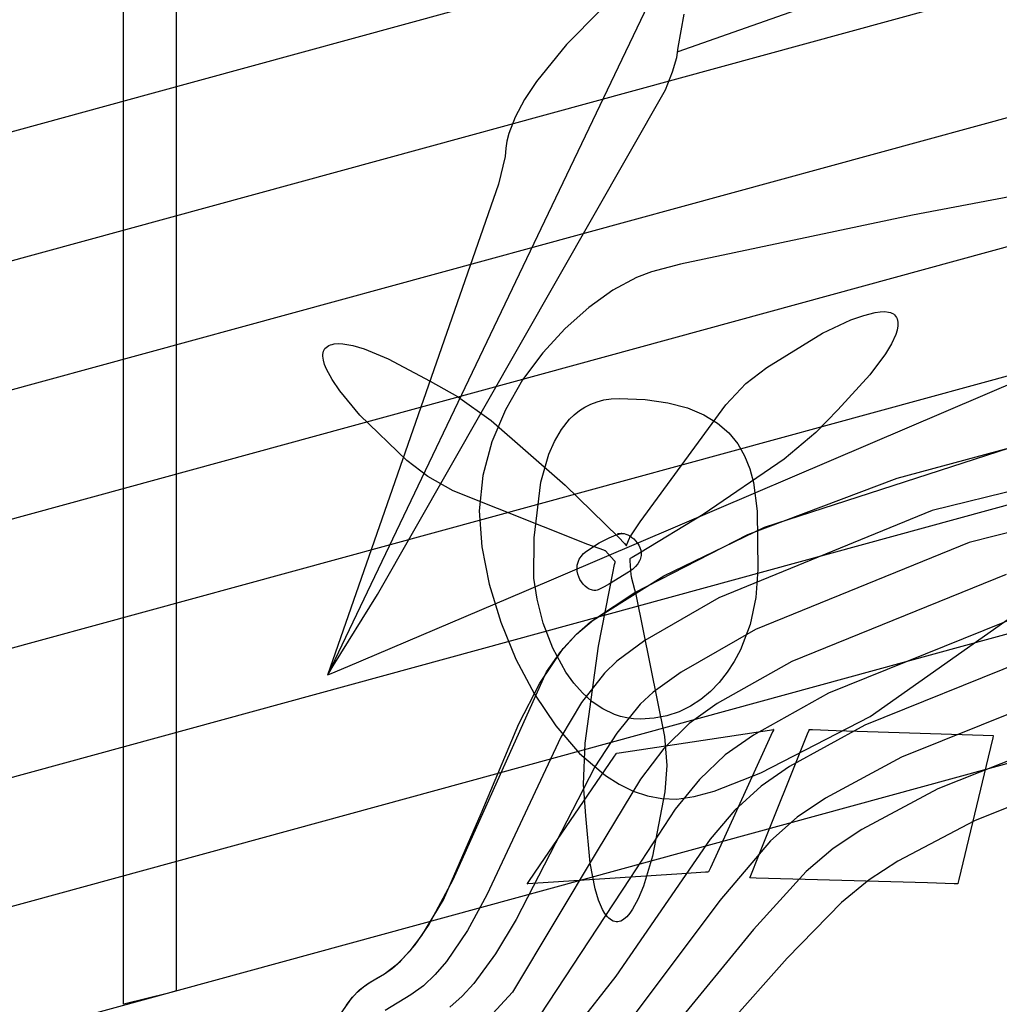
# Model space of a CAD drawing. Extents: x -3.57 to 3.57, y -2.08 to 2.06.
# Tile 129 of 219: x 0.17 to 0.27, y 0.34 to 0.44. Entities that reach past the tile are written whole.
import ezdxf

# ---------------------------------------------------------------- set-up
doc = ezdxf.new("R2010")
doc.units = 0

msp = doc.modelspace()

# ---------------------------------------------------------------- linework, layer by layer
at = {"layer": 'Layer 1', "color": 7, "linetype": 'CONTINUOUS'}
for p, q in [((0.178748, 0.384482), (0.178748, 0.651559)), ((0.184374, 0.6149), (0.184374, 0.3484)), ((0.381598, 0.488976), (0.181514, 0.434244)), ((0.403047, 0.481075), (0.162941, 0.415397)), ((0.424495, 0.473178), (0.144368, 0.396551)), ((0.324543, 0.469281), (0.237839, 0.438748)), ((0.445943, 0.46528), (0.125795, 0.377705)), ((0.467391, 0.45738), (0.107222, 0.358862)), ((0.221477, 0.381209), (0.394714, 0.455286)), ((0.488836, 0.449483), (0.088649, 0.340015)), ((0.235635, 0.445801), (0.224412, 0.42232)), ((0.510284, 0.441585), (0.070079, 0.321169)), ((0.258341, 0.36789), (0.359528, 0.439315)), ((0.333776, 0.434664), (0.262873, 0.421349)), ((0.181514, 0.434244), (0.153419, 0.426558)), ((0.042326, 0.299812), (0.522553, 0.431177)), ((0.042326, 0.299812), (0.522553, 0.431177)), ((0.224412, 0.42232), (0.200504, 0.372303)), ((0.262873, 0.421349), (0.238115, 0.416116)), ((0.238115, 0.416116), (0.235023, 0.415293)), ((0.233433, 0.414703), (0.230911, 0.413328)), ((0.235023, 0.415293), (0.233433, 0.414703)), ((0.230911, 0.413328), (0.228348, 0.411503)), ((0.228348, 0.411503), (0.225834, 0.409272)), ((0.256292, 0.410166), (0.257663, 0.41066)), ((0.257663, 0.41066), (0.258879, 0.410967)), ((0.258879, 0.410967), (0.259415, 0.41104)), ((0.259415, 0.41104), (0.259894, 0.411054)), ((0.259894, 0.411054), (0.260313, 0.411005)), ((0.260313, 0.411005), (0.260497, 0.410956)), ((0.260497, 0.410956), (0.260664, 0.410889)), ((0.260664, 0.410889), (0.260813, 0.410805)), ((0.260813, 0.410805), (0.260943, 0.410702)), ((0.260943, 0.410702), (0.261054, 0.410581)), ((0.261054, 0.410581), (0.261144, 0.41044)), ((0.261144, 0.41044), (0.261213, 0.41028)), ((0.253263, 0.408748), (0.256292, 0.410166)), ((0.261286, 0.409526), (0.26121, 0.409093)), ((0.261213, 0.41028), (0.261261, 0.410107)), ((0.261261, 0.410107), (0.261289, 0.409923)), ((0.261297, 0.409729), (0.261286, 0.409526)), ((0.261289, 0.409923), (0.261297, 0.409729)), ((0.225834, 0.409272), (0.223456, 0.406679)), ((0.247314, 0.405098), (0.253263, 0.408748)), ((0.261069, 0.408629), (0.260613, 0.407624)), ((0.26121, 0.409093), (0.261069, 0.408629)), ((0.200233, 0.407118), (0.200347, 0.407241)), ((0.200347, 0.407241), (0.200484, 0.407348)), ((0.200484, 0.407348), (0.20064, 0.407438)), ((0.20064, 0.407438), (0.200811, 0.40751)), ((0.200811, 0.40751), (0.200997, 0.407567)), ((0.200997, 0.407567), (0.201197, 0.407607)), ((0.201197, 0.407607), (0.201635, 0.407642)), ((0.201635, 0.407642), (0.202119, 0.407622)), ((0.202119, 0.407622), (0.203206, 0.407431)), ((0.203206, 0.407431), (0.204409, 0.407075)), ((0.260613, 0.407624), (0.259968, 0.406548)), ((0.200007, 0.406295), (0.200009, 0.406486)), ((0.200064, 0.405877), (0.200007, 0.406295)), ((0.200009, 0.406486), (0.200031, 0.406664)), ((0.200031, 0.406664), (0.200076, 0.406829)), ((0.200076, 0.406829), (0.200143, 0.406981)), ((0.200143, 0.406981), (0.200233, 0.407118)), ((0.204409, 0.407075), (0.206978, 0.40602)), ((0.223456, 0.406679), (0.221301, 0.403769)), ((0.259968, 0.406548), (0.258306, 0.404323)), ((0.200198, 0.405416), (0.200064, 0.405877)), ((0.200402, 0.404916), (0.200198, 0.405416)), ((0.206978, 0.40602), (0.211456, 0.403638)), ((0.201002, 0.403815), (0.200402, 0.404916)), ((0.245108, 0.403381), (0.247314, 0.405098)), ((0.258306, 0.404323), (0.254883, 0.40058)), ((0.201822, 0.40261), (0.201002, 0.403815)), ((0.211456, 0.403638), (0.214361, 0.401995)), ((0.221301, 0.403769), (0.219459, 0.400584)), ((0.242959, 0.401123), (0.245108, 0.403381)), ((0.203951, 0.40003), (0.201822, 0.40261)), ((0.214361, 0.401995), (0.21796, 0.39944)), ((0.227937, 0.400877), (0.228568, 0.401195)), ((0.228568, 0.401195), (0.229245, 0.40145)), ((0.229245, 0.40145), (0.229971, 0.401637)), ((0.229971, 0.401637), (0.230747, 0.401752)), ((0.230747, 0.401752), (0.231575, 0.401791)), ((0.231575, 0.401791), (0.234369, 0.401674)), ((0.233824, 0.388654), (0.242959, 0.401123)), ((0.234369, 0.401674), (0.23679, 0.401335)), ((0.23679, 0.401335), (0.238864, 0.400793)), ((0.20897, 0.39518), (0.203951, 0.40003)), ((0.219459, 0.400584), (0.218016, 0.39717)), ((0.226308, 0.399584), (0.226809, 0.400068)), ((0.226809, 0.400068), (0.227351, 0.4005)), ((0.227351, 0.4005), (0.227937, 0.400877)), ((0.238864, 0.400793), (0.240617, 0.400065)), ((0.240617, 0.400065), (0.242076, 0.39917)), ((0.254883, 0.40058), (0.252567, 0.398175)), ((0.21796, 0.39944), (0.22583, 0.392547)), ((0.225425, 0.398482), (0.226308, 0.399584)), ((0.242076, 0.39917), (0.243269, 0.398127)), ((0.224689, 0.397226), (0.225425, 0.398482)), ((0.243269, 0.398127), (0.244221, 0.396954)), ((0.252567, 0.398175), (0.249194, 0.395327)), ((0.261225, 0.393318), (0.280577, 0.398534)), ((0.218016, 0.39717), (0.217062, 0.39357)), ((0.224086, 0.39585), (0.224689, 0.397226)), ((0.244221, 0.396954), (0.244959, 0.395669)), ((0.24709, 0.388064), (0.27628, 0.397547)), ((0.295315, 0.397343), (0.264956, 0.389844)), ((0.223227, 0.392871), (0.224086, 0.39585)), ((0.211182, 0.393472), (0.20897, 0.39518)), ((0.249194, 0.395327), (0.240558, 0.389424)), ((0.244959, 0.395669), (0.245511, 0.39429)), ((0.245511, 0.39429), (0.245902, 0.392837)), ((0.298909, 0.394004), (0.268893, 0.386437)), ((0.213905, 0.391955), (0.211182, 0.393472)), ((0.217062, 0.39357), (0.216683, 0.389828)), ((0.222525, 0.38694), (0.223227, 0.392871)), ((0.22583, 0.392547), (0.231504, 0.386999)), ((0.245307, 0.387291), (0.261225, 0.393318)), ((0.245902, 0.392837), (0.246311, 0.389778)), ((0.228258, 0.386215), (0.213905, 0.391955)), ((0.216683, 0.389828), (0.216951, 0.385977)), ((0.240558, 0.389424), (0.233774, 0.385314)), ((0.264956, 0.389844), (0.24222, 0.380558)), ((0.246311, 0.389778), (0.246382, 0.383567)), ((0.232828, 0.387155), (0.233824, 0.388654)), ((0.23128, 0.387262), (0.231713, 0.387386)), ((0.231448, 0.387353), (0.231416, 0.387349)), ((0.231416, 0.387349), (0.231416, 0.387349)), ((0.231416, 0.387349), (0.231416, 0.387349)), ((0.231416, 0.387349), (0.231416, 0.387349)), ((0.231416, 0.387349), (0.231416, 0.387349)), ((0.231416, 0.387349), (0.231416, 0.387349)), ((0.231416, 0.387349), (0.231416, 0.387349)), ((0.231416, 0.387349), (0.231416, 0.387349)), ((0.231416, 0.387349), (0.231416, 0.387349)), ((0.231416, 0.387349), (0.231416, 0.387349)), ((0.231416, 0.387349), (0.231416, 0.387349)), ((0.231416, 0.387349), (0.231416, 0.387349)), ((0.231416, 0.387349), (0.231416, 0.387349)), ((0.231416, 0.387349), (0.231416, 0.387349)), ((0.231416, 0.387349), (0.231418, 0.387349)), ((0.231418, 0.387349), (0.231424, 0.38735)), ((0.231424, 0.38735), (0.23145, 0.387354)), ((0.231803, 0.387405), (0.231448, 0.387353)), ((0.23145, 0.387354), (0.231567, 0.387371)), ((0.231567, 0.387371), (0.231784, 0.387403)), ((0.231713, 0.387386), (0.231822, 0.387408)), ((0.231784, 0.387403), (0.231937, 0.387419)), ((0.231853, 0.387413), (0.231803, 0.387405)), ((0.231822, 0.387408), (0.231849, 0.387412)), ((0.231849, 0.387412), (0.231856, 0.387413)), ((0.231857, 0.387413), (0.231853, 0.387413)), ((0.231856, 0.387413), (0.231858, 0.387413)), ((0.231858, 0.387413), (0.231857, 0.387413)), ((0.231858, 0.387413), (0.231858, 0.387413)), ((0.231858, 0.387413), (0.231858, 0.387413)), ((0.231858, 0.387413), (0.231858, 0.387413)), ((0.231858, 0.387413), (0.231858, 0.387413)), ((0.231858, 0.387413), (0.231858, 0.387413)), ((0.231858, 0.387413), (0.231858, 0.387413)), ((0.231858, 0.387413), (0.231858, 0.387413)), ((0.231858, 0.387413), (0.231858, 0.387413)), ((0.231858, 0.387413), (0.231858, 0.387413)), ((0.231858, 0.387413), (0.231858, 0.387413)), ((0.231858, 0.387413), (0.231858, 0.387413)), ((0.231858, 0.387413), (0.231858, 0.387413)), ((0.231858, 0.387413), (0.231858, 0.387413)), ((0.231858, 0.387413), (0.231858, 0.387413)), ((0.231858, 0.387413), (0.231858, 0.387413)), ((0.231937, 0.387419), (0.232022, 0.387416)), ((0.232022, 0.387416), (0.232113, 0.387402)), ((0.232113, 0.387402), (0.232308, 0.387349)), ((0.232308, 0.387349), (0.232515, 0.387262)), ((0.236354, 0.382898), (0.24709, 0.388064)), ((0.222505, 0.382637), (0.222525, 0.38694)), ((0.228119, 0.385532), (0.229469, 0.386406)), ((0.229469, 0.386406), (0.230525, 0.386959)), ((0.230525, 0.386959), (0.23128, 0.387262)), ((0.231504, 0.386999), (0.232144, 0.386346)), ((0.232144, 0.386346), (0.232308, 0.386178)), ((0.232403, 0.386233), (0.232691, 0.386922)), ((0.232515, 0.387262), (0.232728, 0.387143)), ((0.232691, 0.386922), (0.232716, 0.386984)), ((0.232716, 0.386984), (0.232717, 0.386984)), ((0.232717, 0.386985), (0.232719, 0.386988)), ((0.232717, 0.386984), (0.232717, 0.386985)), ((0.232717, 0.386984), (0.232717, 0.386984)), ((0.232717, 0.386984), (0.232717, 0.386984)), ((0.232717, 0.386984), (0.232717, 0.386984)), ((0.232717, 0.386984), (0.232717, 0.386984)), ((0.232717, 0.386984), (0.232717, 0.386984)), ((0.232717, 0.386984), (0.232717, 0.386984)), ((0.232717, 0.386984), (0.232717, 0.386984)), ((0.232717, 0.386984), (0.232717, 0.386984)), ((0.232719, 0.386988), (0.232737, 0.387016)), ((0.232728, 0.387143), (0.232941, 0.386995)), ((0.232737, 0.387016), (0.232828, 0.387155)), ((0.232941, 0.386995), (0.233148, 0.386821)), ((0.233148, 0.386821), (0.233343, 0.386623)), ((0.233276, 0.381128), (0.245307, 0.387291)), ((0.233343, 0.386623), (0.233521, 0.386403)), ((0.233521, 0.386403), (0.233675, 0.386164)), ((0.268893, 0.386437), (0.246114, 0.377161)), ((0.216951, 0.385977), (0.217736, 0.381989)), ((0.227533, 0.384964), (0.227791, 0.385256)), ((0.227791, 0.385256), (0.228119, 0.385532)), ((0.229957, 0.385624), (0.228258, 0.386215)), ((0.230114, 0.385571), (0.229957, 0.385624)), ((0.230146, 0.38556), (0.230114, 0.385571)), ((0.230149, 0.385559), (0.230146, 0.38556)), ((0.23015, 0.385559), (0.230149, 0.385559)), ((0.230149, 0.385559), (0.230149, 0.385559)), ((0.23015, 0.385559), (0.23015, 0.385559)), ((0.23015, 0.385559), (0.23015, 0.385559)), ((0.23015, 0.385559), (0.23015, 0.385559)), ((0.23104, 0.384538), (0.23015, 0.385559)), ((0.232308, 0.386178), (0.232348, 0.386137)), ((0.232348, 0.386137), (0.232357, 0.386128)), ((0.232357, 0.386128), (0.232358, 0.386126)), ((0.232358, 0.386126), (0.232359, 0.386128)), ((0.232358, 0.386126), (0.232358, 0.386126)), ((0.232358, 0.386126), (0.232358, 0.386126)), ((0.232358, 0.386126), (0.232358, 0.386126)), ((0.232358, 0.386126), (0.232358, 0.386126)), ((0.232358, 0.386126), (0.232358, 0.386126)), ((0.232358, 0.386126), (0.232358, 0.386126)), ((0.232358, 0.386126), (0.232358, 0.386126)), ((0.232358, 0.386126), (0.232358, 0.386126)), ((0.232358, 0.386126), (0.232358, 0.386126)), ((0.232358, 0.386126), (0.232358, 0.386126)), ((0.232359, 0.386128), (0.232363, 0.386137)), ((0.232363, 0.386137), (0.232403, 0.386233)), ((0.233774, 0.385314), (0.232982, 0.384857)), ((0.233675, 0.386164), (0.233799, 0.385909)), ((0.233799, 0.385909), (0.233887, 0.385641)), ((0.233887, 0.385641), (0.233934, 0.385361)), ((0.233939, 0.385217), (0.233933, 0.385072)), ((0.233934, 0.385361), (0.233939, 0.385217)), ((0.178748, 0.342657), (0.178748, 0.384482)), ((0.227125, 0.384022), (0.227204, 0.384342)), ((0.227204, 0.384342), (0.227338, 0.384658)), ((0.227338, 0.384658), (0.227533, 0.384964)), ((0.231158, 0.384403), (0.23104, 0.384538)), ((0.231107, 0.384086), (0.231157, 0.384316)), ((0.231157, 0.384316), (0.23117, 0.384371)), ((0.23117, 0.38439), (0.231158, 0.384403)), ((0.231173, 0.384387), (0.23117, 0.38439)), ((0.23117, 0.384371), (0.231173, 0.384383)), ((0.231173, 0.384386), (0.231173, 0.384387)), ((0.231173, 0.384383), (0.231173, 0.384386)), ((0.231173, 0.384386), (0.231173, 0.384386)), ((0.231173, 0.384386), (0.231173, 0.384386)), ((0.231173, 0.384386), (0.231173, 0.384386)), ((0.231173, 0.384386), (0.231173, 0.384386)), ((0.231173, 0.384386), (0.231173, 0.384386)), ((0.231173, 0.384386), (0.231173, 0.384386)), ((0.231173, 0.384386), (0.231173, 0.384386)), ((0.231173, 0.384386), (0.231173, 0.384386)), ((0.231173, 0.384386), (0.231173, 0.384386)), ((0.232719, 0.384706), (0.232717, 0.384705)), ((0.232717, 0.384705), (0.232717, 0.384705)), ((0.232717, 0.384705), (0.232717, 0.384705)), ((0.232717, 0.384705), (0.232717, 0.384705)), ((0.232717, 0.384705), (0.232717, 0.384705)), ((0.232717, 0.384705), (0.232717, 0.384705)), ((0.232717, 0.384705), (0.232717, 0.384705)), ((0.232717, 0.384705), (0.232717, 0.384705)), ((0.232717, 0.384705), (0.232717, 0.384705)), ((0.232717, 0.384705), (0.232717, 0.384704)), ((0.232717, 0.384704), (0.232717, 0.3847)), ((0.232717, 0.3847), (0.232718, 0.384681)), ((0.232718, 0.384681), (0.232734, 0.384474)), ((0.23273, 0.384712), (0.232719, 0.384706)), ((0.232779, 0.38474), (0.23273, 0.384712)), ((0.232734, 0.384474), (0.232848, 0.382989)), ((0.232982, 0.384857), (0.232779, 0.38474)), ((0.233585, 0.384178), (0.233334, 0.383879)), ((0.233764, 0.384478), (0.233585, 0.384178)), ((0.233829, 0.384628), (0.233764, 0.384478)), ((0.233878, 0.384777), (0.233829, 0.384628)), ((0.233912, 0.384925), (0.233878, 0.384777)), ((0.233933, 0.385072), (0.233912, 0.384925)), ((0.227097, 0.383701), (0.227125, 0.384022)), ((0.227116, 0.383384), (0.227097, 0.383701)), ((0.227176, 0.383074), (0.227116, 0.383384)), ((0.229392, 0.375406), (0.230913, 0.383193)), ((0.232594, 0.383295), (0.230573, 0.382027)), ((0.230913, 0.383193), (0.231107, 0.384086)), ((0.233006, 0.383584), (0.232594, 0.383295)), ((0.233334, 0.383879), (0.233006, 0.383584)), ((0.246382, 0.383567), (0.246171, 0.380593)), ((0.222832, 0.380404), (0.222505, 0.382637)), ((0.227275, 0.382776), (0.227176, 0.383074)), ((0.227406, 0.382495), (0.227275, 0.382776)), ((0.227567, 0.382234), (0.227406, 0.382495)), ((0.227751, 0.381998), (0.227567, 0.382234)), ((0.228539, 0.377972), (0.236354, 0.382898)), ((0.232848, 0.382989), (0.232858, 0.382855)), ((0.232858, 0.382855), (0.232858, 0.382854)), ((0.232858, 0.382854), (0.232858, 0.382854)), ((0.232858, 0.382854), (0.232858, 0.382854)), ((0.232858, 0.382854), (0.232858, 0.382854)), ((0.232858, 0.382854), (0.232858, 0.382854)), ((0.232858, 0.382854), (0.232858, 0.382854)), ((0.232858, 0.382854), (0.232858, 0.382854)), ((0.232858, 0.382854), (0.232858, 0.382854)), ((0.232858, 0.382854), (0.232858, 0.382854)), ((0.232858, 0.382854), (0.232859, 0.382853)), ((0.232859, 0.382853), (0.232859, 0.38285)), ((0.232859, 0.38285), (0.232868, 0.382818)), ((0.232868, 0.382818), (0.232909, 0.382658)), ((0.232909, 0.382658), (0.233349, 0.380912)), ((0.272828, 0.383026), (0.250004, 0.373764)), ((0.202658, 0.373218), (0.221477, 0.381209)), ((0.217736, 0.381989), (0.21896, 0.377962)), ((0.227955, 0.38179), (0.227751, 0.381998)), ((0.228175, 0.381616), (0.227955, 0.38179)), ((0.228405, 0.381479), (0.228175, 0.381616)), ((0.228642, 0.381384), (0.228405, 0.381479)), ((0.228762, 0.381354), (0.228642, 0.381384)), ((0.228881, 0.381335), (0.228762, 0.381354)), ((0.228859, 0.378208), (0.233276, 0.381128)), ((0.229, 0.381329), (0.228881, 0.381335)), ((0.229117, 0.381336), (0.229, 0.381329)), ((0.229233, 0.381357), (0.229117, 0.381336)), ((0.229346, 0.381392), (0.229233, 0.381357)), ((0.229993, 0.381704), (0.229346, 0.381392)), ((0.230573, 0.382027), (0.229993, 0.381704)), ((0.2235, 0.37785), (0.222832, 0.380404)), ((0.233349, 0.380912), (0.236437, 0.365767)), ((0.24222, 0.380558), (0.234337, 0.375997)), ((0.246171, 0.380593), (0.245546, 0.377712)), ((0.276762, 0.379617), (0.253894, 0.370366)), ((0.21896, 0.377962), (0.22058, 0.37402)), ((0.227035, 0.376687), (0.228539, 0.377972)), ((0.227036, 0.376689), (0.228859, 0.378208)), ((0.224522, 0.37519), (0.2235, 0.37785)), ((0.246114, 0.377161), (0.238191, 0.372637)), ((0.245546, 0.377712), (0.24452, 0.375018)), ((0.225372, 0.374821), (0.227036, 0.376689)), ((0.225638, 0.375153), (0.227035, 0.376687)), ((0.234337, 0.375997), (0.231353, 0.37381)), ((0.280696, 0.376207), (0.257783, 0.366971)), ((0.22312, 0.371457), (0.225638, 0.375153)), ((0.223842, 0.372646), (0.225372, 0.374821)), ((0.225911, 0.372636), (0.224522, 0.37519)), ((0.227953, 0.365044), (0.229392, 0.375406)), ((0.24452, 0.375018), (0.243862, 0.373771)), ((0.22058, 0.37402), (0.222552, 0.370288)), ((0.231353, 0.37381), (0.230021, 0.372509)), ((0.250004, 0.373764), (0.242041, 0.36928)), ((0.243862, 0.373771), (0.243108, 0.372605)), ((0.200908, 0.372475), (0.202658, 0.373218)), ((0.213904, 0.350522), (0.223842, 0.372646)), ((0.226747, 0.371466), (0.225911, 0.372636)), ((0.238191, 0.372637), (0.235196, 0.370477)), ((0.243108, 0.372605), (0.242261, 0.371532)), ((0.284633, 0.372797), (0.261676, 0.363573)), ((0.200504, 0.372303), (0.200504, 0.372303)), ((0.200504, 0.372303), (0.200504, 0.372303)), ((0.200504, 0.372303), (0.200504, 0.372303)), ((0.200504, 0.372303), (0.200505, 0.372303)), ((0.200505, 0.372303), (0.200507, 0.372304)), ((0.200507, 0.372304), (0.200515, 0.372308)), ((0.200515, 0.372308), (0.200549, 0.372322)), ((0.200549, 0.372322), (0.200908, 0.372475)), ((0.230021, 0.372509), (0.227571, 0.369374)), ((0.220887, 0.367127), (0.22312, 0.371457)), ((0.22768, 0.370403), (0.226747, 0.371466)), ((0.241322, 0.370565), (0.240293, 0.369714)), ((0.242261, 0.371532), (0.241322, 0.370565)), ((0.222552, 0.370288), (0.224831, 0.36689)), ((0.228711, 0.369473), (0.22768, 0.370403)), ((0.229843, 0.368703), (0.228711, 0.369473)), ((0.235196, 0.370477), (0.233844, 0.369199)), ((0.240293, 0.369714), (0.239175, 0.368992)), ((0.253894, 0.370366), (0.245891, 0.36592)), ((0.227571, 0.369374), (0.225354, 0.365677)), ((0.231076, 0.36812), (0.229843, 0.368703)), ((0.233844, 0.369199), (0.231327, 0.366136)), ((0.237971, 0.36841), (0.236682, 0.36798)), ((0.239175, 0.368992), (0.237971, 0.36841)), ((0.242041, 0.36928), (0.239036, 0.367148)), ((0.288566, 0.369387), (0.265566, 0.360175)), ((0.231731, 0.367907), (0.231076, 0.36812)), ((0.232413, 0.367751), (0.231731, 0.367907)), ((0.23312, 0.367655), (0.232413, 0.367751)), ((0.233854, 0.367622), (0.23312, 0.367655)), ((0.235309, 0.367714), (0.233854, 0.367622)), ((0.236682, 0.36798), (0.235309, 0.367714)), ((0.246706, 0.361881), (0.258341, 0.36789)), ((0.216884, 0.357547), (0.220887, 0.367127)), ((0.224831, 0.36689), (0.227374, 0.363953)), ((0.233737, 0.364349), (0.248059, 0.366512)), ((0.239036, 0.367148), (0.236348, 0.364469)), ((0.248033, 0.366455), (0.247942, 0.366257)), ((0.248054, 0.366501), (0.248033, 0.366455)), ((0.248059, 0.366511), (0.248054, 0.366501)), ((0.248059, 0.366512), (0.248059, 0.366512)), ((0.248059, 0.366512), (0.248059, 0.366512)), ((0.248059, 0.366512), (0.248059, 0.366512)), ((0.248059, 0.366512), (0.248059, 0.366512)), ((0.248059, 0.366512), (0.248059, 0.366512)), ((0.248059, 0.366512), (0.248059, 0.366512)), ((0.248059, 0.366512), (0.248059, 0.366511)), ((0.257783, 0.366971), (0.249741, 0.362564)), ((0.251667, 0.366034), (0.251835, 0.366455)), ((0.251835, 0.366455), (0.251858, 0.366512)), ((0.251858, 0.366512), (0.251858, 0.366512)), ((0.251858, 0.366512), (0.251858, 0.366512)), ((0.251858, 0.366512), (0.251858, 0.366512)), ((0.251858, 0.366512), (0.251858, 0.366512)), ((0.251858, 0.366512), (0.251858, 0.366512)), ((0.251858, 0.366512), (0.251858, 0.366512)), ((0.251858, 0.366512), (0.251858, 0.366512)), ((0.251858, 0.366512), (0.251858, 0.366512)), ((0.251858, 0.366512), (0.251858, 0.366512)), ((0.251858, 0.366512), (0.251858, 0.366512)), ((0.251858, 0.366512), (0.251859, 0.366512)), ((0.251859, 0.366512), (0.25186, 0.366512)), ((0.25186, 0.366512), (0.251872, 0.366511)), ((0.251872, 0.366511), (0.251932, 0.366509)), ((0.251932, 0.366509), (0.252187, 0.366501)), ((0.252187, 0.366501), (0.254719, 0.36642)), ((0.254719, 0.36642), (0.271476, 0.365882)), ((0.225354, 0.365677), (0.217471, 0.348874)), ((0.231327, 0.366136), (0.229012, 0.362539)), ((0.236437, 0.365767), (0.236665, 0.362658)), ((0.245891, 0.36592), (0.242876, 0.363815)), ((0.246451, 0.352999), (0.251667, 0.366034)), ((0.247942, 0.366257), (0.247044, 0.364297)), ((0.292501, 0.36598), (0.269457, 0.356779)), ((0.271413, 0.365617), (0.270922, 0.363575)), ((0.271462, 0.365823), (0.271413, 0.365617)), ((0.271474, 0.365871), (0.271462, 0.365823)), ((0.271476, 0.365881), (0.271474, 0.365871)), ((0.271476, 0.365882), (0.271476, 0.365882)), ((0.271476, 0.365882), (0.271476, 0.365882)), ((0.271476, 0.365882), (0.271476, 0.365882)), ((0.271476, 0.365882), (0.271476, 0.365882)), ((0.271476, 0.365882), (0.271476, 0.365882)), ((0.271476, 0.365882), (0.271476, 0.365882)), ((0.271476, 0.365882), (0.271476, 0.365881)), ((0.227795, 0.360632), (0.227953, 0.365044)), ((0.231573, 0.364023), (0.233737, 0.364349)), ((0.236348, 0.364469), (0.233857, 0.361204)), ((0.247044, 0.364297), (0.241309, 0.351782)), ((0.223183, 0.352089), (0.231004, 0.36356)), ((0.227374, 0.363953), (0.230136, 0.361599)), ((0.231004, 0.36356), (0.231257, 0.36393)), ((0.231257, 0.36393), (0.231291, 0.36398)), ((0.231291, 0.36398), (0.231291, 0.36398)), ((0.231291, 0.36398), (0.231291, 0.36398)), ((0.231291, 0.36398), (0.231291, 0.36398)), ((0.231291, 0.36398), (0.231291, 0.36398)), ((0.231291, 0.36398), (0.231291, 0.36398)), ((0.231291, 0.36398), (0.231291, 0.36398)), ((0.231291, 0.36398), (0.231291, 0.36398)), ((0.231291, 0.36398), (0.231291, 0.36398)), ((0.231291, 0.36398), (0.231291, 0.36398)), ((0.231291, 0.36398), (0.231291, 0.36398)), ((0.231291, 0.36398), (0.231292, 0.36398)), ((0.231292, 0.36398), (0.231293, 0.363981)), ((0.231293, 0.363981), (0.231303, 0.363982)), ((0.231303, 0.363982), (0.231354, 0.36399)), ((0.231354, 0.36399), (0.231573, 0.364023)), ((0.242876, 0.363815), (0.240139, 0.361191)), ((0.261676, 0.363573), (0.253591, 0.359204)), ((0.270922, 0.363575), (0.267792, 0.350537)), ((0.229012, 0.362539), (0.2206, 0.34627)), ((0.236665, 0.362658), (0.236453, 0.359871)), ((0.249741, 0.362564), (0.246715, 0.360486)), ((0.233857, 0.361204), (0.229262, 0.353572)), ((0.230136, 0.361599), (0.231586, 0.36068)), ((0.240139, 0.361191), (0.237565, 0.358012)), ((0.241705, 0.359938), (0.246706, 0.361881)), ((0.228019, 0.357301), (0.227795, 0.360632)), ((0.231586, 0.36068), (0.233074, 0.359954)), ((0.246715, 0.360486), (0.243931, 0.357915)), ((0.265566, 0.360175), (0.257442, 0.355843)), ((0.233074, 0.359954), (0.234595, 0.359436)), ((0.234595, 0.359436), (0.236143, 0.359143)), ((0.236453, 0.359871), (0.235156, 0.353012)), ((0.236143, 0.359143), (0.237727, 0.359093)), ((0.237727, 0.359093), (0.239566, 0.35936)), ((0.239566, 0.35936), (0.241705, 0.359938)), ((0.253591, 0.359204), (0.250554, 0.357153)), ((0.237565, 0.358012), (0.232735, 0.35062)), ((0.243931, 0.357915), (0.241274, 0.354823)), ((0.212848, 0.34837), (0.216884, 0.357547)), ((0.228488, 0.35225), (0.228019, 0.357301)), ((0.250554, 0.357153), (0.247721, 0.354637)), ((0.257442, 0.355843), (0.254394, 0.353821)), ((0.269457, 0.356779), (0.261292, 0.352487)), ((0.241274, 0.354823), (0.231246, 0.340227)), ((0.247721, 0.354637), (0.242308, 0.348279)), ((0.254394, 0.353821), (0.251513, 0.35136)), ((0.229262, 0.353572), (0.220222, 0.338519)), ((0.235156, 0.353012), (0.23417, 0.349815)), ((0.245634, 0.350958), (0.246451, 0.352999)), ((0.221958, 0.350293), (0.223183, 0.352089)), ((0.229018, 0.349524), (0.228488, 0.35225)), ((0.241309, 0.351782), (0.241108, 0.351345)), ((0.261292, 0.352487), (0.258233, 0.350491)), ((0.238284, 0.351139), (0.222382, 0.350097)), ((0.232735, 0.35062), (0.223174, 0.336103)), ((0.240775, 0.351302), (0.238284, 0.351139)), ((0.241026, 0.351318), (0.240775, 0.351302)), ((0.241085, 0.351322), (0.241026, 0.351318)), ((0.241097, 0.351323), (0.241085, 0.351322)), ((0.241098, 0.351323), (0.241097, 0.351323)), ((0.241108, 0.351345), (0.241098, 0.351323)), ((0.241098, 0.351323), (0.241098, 0.351323)), ((0.241098, 0.351323), (0.241098, 0.351323)), ((0.241098, 0.351323), (0.241098, 0.351323)), ((0.241098, 0.351323), (0.241098, 0.351323)), ((0.241098, 0.351323), (0.241098, 0.351323)), ((0.241098, 0.351323), (0.241098, 0.351323)), ((0.241098, 0.351323), (0.241098, 0.351323)), ((0.241098, 0.351323), (0.241098, 0.351323)), ((0.241098, 0.351323), (0.241098, 0.351323)), ((0.245528, 0.350694), (0.245532, 0.350704)), ((0.245528, 0.350693), (0.245528, 0.350694)), ((0.24556, 0.350692), (0.245528, 0.350693)), ((0.245528, 0.350693), (0.245528, 0.350693)), ((0.245528, 0.350693), (0.245528, 0.350693)), ((0.245528, 0.350693), (0.245528, 0.350693)), ((0.245528, 0.350693), (0.245528, 0.350693)), ((0.245528, 0.350693), (0.245528, 0.350693)), ((0.245528, 0.350693), (0.245528, 0.350693)), ((0.245528, 0.350693), (0.245528, 0.350693)), ((0.245528, 0.350693), (0.245528, 0.350693)), ((0.245528, 0.350693), (0.245528, 0.350693)), ((0.245532, 0.350704), (0.245551, 0.350752)), ((0.245551, 0.350752), (0.245634, 0.350958)), ((0.246197, 0.350674), (0.24556, 0.350692)), ((0.251513, 0.35136), (0.245908, 0.345201)), ((0.264448, 0.350151), (0.246197, 0.350674)), ((0.211283, 0.345618), (0.213904, 0.350522)), ((0.221827, 0.350061), (0.221799, 0.350059)), ((0.221799, 0.350059), (0.2218, 0.35006)), ((0.221799, 0.350059), (0.221799, 0.350059)), ((0.221799, 0.350059), (0.221799, 0.350059)), ((0.221799, 0.350059), (0.221799, 0.350059)), ((0.221799, 0.350059), (0.221799, 0.350059)), ((0.221799, 0.350059), (0.221799, 0.350059)), ((0.221799, 0.350059), (0.221799, 0.350059)), ((0.221799, 0.350059), (0.221799, 0.350059)), ((0.221799, 0.350059), (0.221799, 0.350059)), ((0.221799, 0.350059), (0.221799, 0.350059)), ((0.2218, 0.35006), (0.221806, 0.350069)), ((0.221806, 0.350069), (0.221835, 0.350111)), ((0.222382, 0.350097), (0.221827, 0.350061)), ((0.221835, 0.350111), (0.221958, 0.350293)), ((0.229381, 0.348324), (0.229018, 0.349524)), ((0.23417, 0.349815), (0.233613, 0.348468)), ((0.258233, 0.350491), (0.255304, 0.348084)), ((0.267306, 0.35007), (0.264448, 0.350151)), ((0.267594, 0.350061), (0.267306, 0.35007)), ((0.267662, 0.350059), (0.267594, 0.350061)), ((0.267675, 0.350059), (0.267662, 0.350059)), ((0.267677, 0.350059), (0.267675, 0.350059)), ((0.267683, 0.350082), (0.267677, 0.350059)), ((0.267677, 0.350059), (0.267677, 0.350059)), ((0.267677, 0.350059), (0.267677, 0.350059)), ((0.267677, 0.350059), (0.267677, 0.350059)), ((0.267677, 0.350059), (0.267677, 0.350059)), ((0.267677, 0.350059), (0.267677, 0.350059)), ((0.267677, 0.350059), (0.267677, 0.350059)), ((0.267677, 0.350059), (0.267677, 0.350059)), ((0.267677, 0.350059), (0.267677, 0.350059)), ((0.267677, 0.350059), (0.267677, 0.350059)), ((0.267792, 0.350537), (0.267683, 0.350082)), ((0.217471, 0.348874), (0.215413, 0.34507)), ((0.233613, 0.348468), (0.233023, 0.347362)), ((0.184374, 0.3484), (0.184374, 0.339094)), ((0.210572, 0.344545), (0.212848, 0.34837)), ((0.229819, 0.347311), (0.229381, 0.348324)), ((0.242308, 0.348279), (0.231787, 0.334233)), ((0.255304, 0.348084), (0.249507, 0.342123)), ((0.230068, 0.346895), (0.229819, 0.347311)), ((0.230338, 0.346549), (0.230068, 0.346895)), ((0.230482, 0.346404), (0.230338, 0.346549)), ((0.230631, 0.34628), (0.230482, 0.346404)), ((0.232406, 0.346552), (0.232088, 0.346275)), ((0.232718, 0.346917), (0.232406, 0.346552)), ((0.233023, 0.347362), (0.232718, 0.346917)), ((0.209836, 0.343551), (0.211283, 0.345618)), ((0.2206, 0.34627), (0.218417, 0.342595)), ((0.230785, 0.346177), (0.230631, 0.34628)), ((0.230946, 0.346096), (0.230785, 0.346177)), ((0.231111, 0.34604), (0.230946, 0.346096)), ((0.231276, 0.346012), (0.231111, 0.34604)), ((0.23144, 0.346012), (0.231276, 0.346012)), ((0.231604, 0.346039), (0.23144, 0.346012)), ((0.231766, 0.346093), (0.231604, 0.346039)), ((0.231928, 0.346172), (0.231766, 0.346093)), ((0.232088, 0.346275), (0.231928, 0.346172)), ((0.209327, 0.34293), (0.210572, 0.344545)), ((0.215413, 0.34507), (0.213186, 0.341785)), ((0.245908, 0.345201), (0.234853, 0.331697)), ((0.20827, 0.34181), (0.209836, 0.343551)), ((0.178748, 0.338437), (0.178748, 0.342657)), ((0.207994, 0.341554), (0.209327, 0.34293)), ((0.218417, 0.342595), (0.216085, 0.339422)), ((0.206561, 0.340448), (0.207994, 0.341554)), ((0.207435, 0.341079), (0.20827, 0.34181)), ((0.213186, 0.341785), (0.211989, 0.340394)), ((0.249507, 0.342123), (0.237917, 0.329158)), ((0.205043, 0.339586), (0.206561, 0.340448)), ((0.20565, 0.339928), (0.206563, 0.340449)), ((0.206563, 0.340449), (0.207435, 0.341079)), ((0.211989, 0.340394), (0.210724, 0.339199)), ((0.231246, 0.340227), (0.226123, 0.333687)), ((0.184374, 0.339094), (0.184374, 0.338629)), ((0.203667, 0.338496), (0.204331, 0.339083)), ((0.203929, 0.338742), (0.204754, 0.339396)), ((0.204331, 0.339083), (0.205043, 0.339586)), ((0.204754, 0.339396), (0.20565, 0.339928)), ((0.210724, 0.339199), (0.209384, 0.338225)), ((0.216085, 0.339422), (0.214844, 0.338078)), ((0.178748, 0.337446), (0.178748, 0.338437)), ((0.183554, 0.338421), (0.178918, 0.337263)), ((0.18428, 0.338602), (0.183554, 0.338421)), ((0.184353, 0.338621), (0.18428, 0.338602)), ((0.18437, 0.338625), (0.184353, 0.338621)), ((0.184374, 0.338626), (0.18437, 0.338625)), ((0.184374, 0.338629), (0.184374, 0.338626)), ((0.184374, 0.338626), (0.184374, 0.338626)), ((0.184374, 0.338626), (0.184374, 0.338626)), ((0.184374, 0.338626), (0.184374, 0.338626)), ((0.184374, 0.338626), (0.184374, 0.338626)), ((0.184374, 0.338626), (0.184374, 0.338626)), ((0.184374, 0.338626), (0.184374, 0.338626)), ((0.184374, 0.338626), (0.184374, 0.338626)), ((0.184374, 0.338626), (0.184374, 0.338626)), ((0.184374, 0.338626), (0.184374, 0.338626)), ((0.202486, 0.33709), (0.203173, 0.337971)), ((0.203052, 0.33783), (0.203667, 0.338496)), ((0.203173, 0.337971), (0.203929, 0.338742)), ((0.209384, 0.338225), (0.206659, 0.336545)), ((0.214844, 0.338078), (0.213545, 0.336923)), ((0.220222, 0.338519), (0.217701, 0.335762)), ((0.178748, 0.337245), (0.178748, 0.337446)), ((0.178748, 0.337227), (0.178748, 0.337245)), ((0.178748, 0.337222), (0.178748, 0.337227)), ((0.178756, 0.337223), (0.178748, 0.33722)), ((0.178748, 0.337221), (0.178748, 0.337222)), ((0.178748, 0.33722), (0.178748, 0.337221)), ((0.178748, 0.337221), (0.178748, 0.337221)), ((0.178748, 0.33722), (0.178748, 0.33722)), ((0.178748, 0.33722), (0.178748, 0.33722)), ((0.178748, 0.33722), (0.178748, 0.33722)), ((0.178748, 0.33722), (0.178748, 0.33722)), ((0.178748, 0.33722), (0.178748, 0.33722)), ((0.178918, 0.337263), (0.178756, 0.337223)), ((0.201965, 0.336273), (0.203052, 0.33783))]:
    msp.add_line(p, q, dxfattribs=at)
at = {"layer": 'Layer 1', "color": 8, "linetype": 'CONTINUOUS'}
for p, q in [((0.229601, 0.443184), (0.225965, 0.439531)), ((0.237886, 0.439207), (0.238508, 0.442765)), ((0.225965, 0.439531), (0.22279, 0.4356)), ((0.237735, 0.438131), (0.237886, 0.439207)), ((0.237282, 0.436625), (0.237735, 0.438131)), ((0.22279, 0.4356), (0.221508, 0.433653)), ((0.236515, 0.434684), (0.237282, 0.436625)), ((0.205845, 0.380909), (0.236515, 0.434684)), ((0.221508, 0.433653), (0.2205, 0.431786)), ((0.2205, 0.431786), (0.219821, 0.430047)), ((0.219821, 0.430047), (0.219622, 0.429242)), ((0.219524, 0.428487), (0.219422, 0.427597)), ((0.219622, 0.429242), (0.219524, 0.428487)), ((0.219422, 0.427597), (0.218718, 0.424625)), ((0.218718, 0.424625), (0.200504, 0.372303)), ((0.201117, 0.373284), (0.205845, 0.380909)), ((0.200641, 0.372522), (0.201117, 0.373284)), ((0.200504, 0.372303), (0.200505, 0.372304)), ((0.200504, 0.372303), (0.200504, 0.372303)), ((0.200504, 0.372303), (0.200504, 0.372303)), ((0.200504, 0.372303), (0.200504, 0.372303)), ((0.200504, 0.372303), (0.200504, 0.372303)), ((0.200504, 0.372303), (0.200504, 0.372303)), ((0.200505, 0.372304), (0.200507, 0.372308)), ((0.200507, 0.372308), (0.200529, 0.372344)), ((0.200529, 0.372344), (0.200641, 0.372522))]:
    msp.add_line(p, q, dxfattribs=at)

doc.saveas('drawing.dxf')
